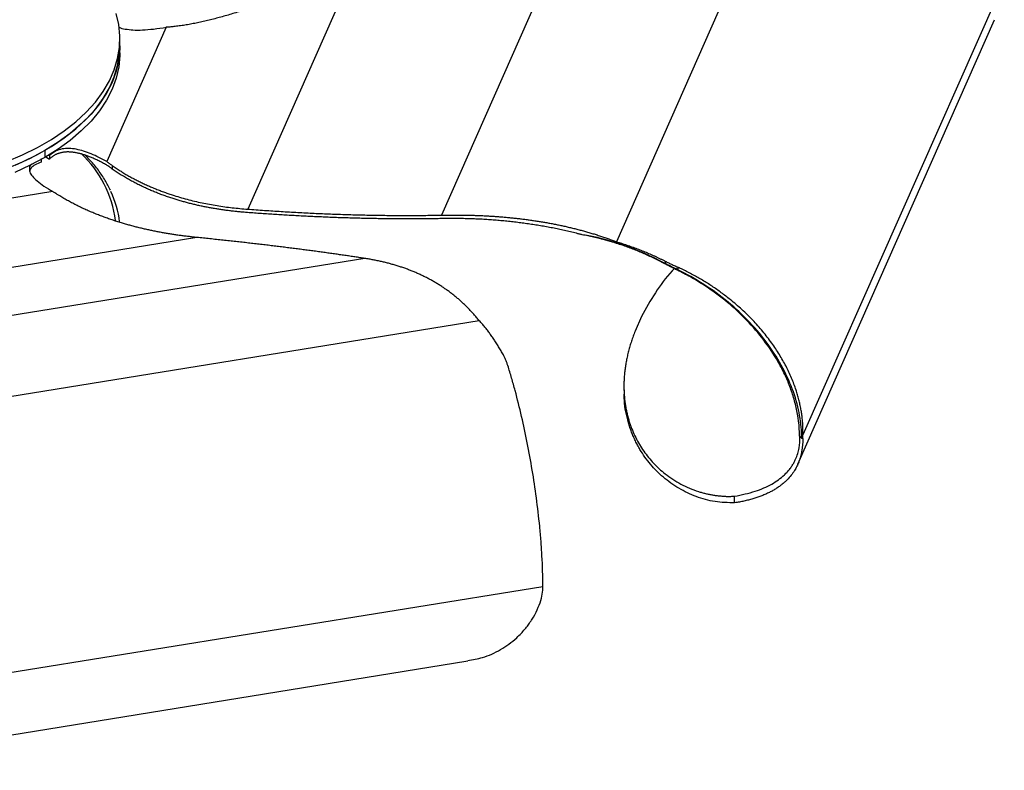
# Paper-space layout '_Isométrica' of a CAD drawing. Header units: millimetres. Extents: x -182 to 351, y -111 to 231.
# Tile 4 of 5: x 121 to 351, y -111 to 65. Entities that reach past the tile are written whole.
import ezdxf

# ---------------------------------------------------------------- set-up
doc = ezdxf.new("R2010")
doc.units = ezdxf.units.MM

psp = doc.layouts.new('_Isométrica')

# ---------------------------------------------------------------- linework, layer by layer
at = {"color": 7, "linetype": 'Continuous', "lineweight": 25}
for p, q in [((306.54, 116.3), (260.8, 12.92)), ((258.31, 105.89), (219.92, 19.14)), ((200.28, 78.36), (174.68, 20.53)), ((351.39, 74.06), (304.36, -32.21)), ((303.16, -39.08), (349.13, 64.81)), ((155.66, 63.04), (141.77, 31.65)), ((144.85, 57.08), (144.85, 60.34)), ((126.45, 32.34), (126.45, 31.52)), ((127.28, 34.22), (127.28, 32.58)), ((127.55, 32.74), (128.41, 32.24)), ((128.25, 33.15), (128.41, 33.06)), ((128.41, 33.06), (128.41, 32.24)), ((143.05, 30.75), (143.05, 29.92)), ((129.2, 24.66), (75.17, 15.91)), ((162.77, 13.93), (63.22, -2.19)), ((202.05, 9.02), (52.72, -15.17)), ((272.21, 8.38), (272.21, 7.82)), ((272.27, 7.68), (272.21, 7.82)), ((275.12, 6.98), (275.12, 6.38)), ((275.04, 6.28), (275.12, 6.38)), ((266.66, -4.56), (265.14, -7.99)), ((228.78, -5.56), (50.82, -34.38)), ((262.54, -20.83), (262.54, -21.66)), ((304.06, -32.99), (303.56, -32.5)), ((304.06, -32.99), (304.34, -33.02)), ((304.34, -33.02), (304.36, -32.21)), ((288.4, -48.09), (288.4, -46.54)), ((243.59, -67.68), (60.66, -97.31)), ((68.19, -110.59), (226.1, -85.02))]:
    psp.add_line(p, q, dxfattribs=at)
at = {"color": 7, "linetype": 'Continuous', "lineweight": 25, "flags": 128}
for points in [[(118.43, 31.64), (122.13, 33.2), (125.62, 34.93), (128.87, 36.81), (131.86, 38.82), (134.58, 40.96), (137, 43.22), (139.12, 45.57), (140.92, 48.01), (142.39, 50.53), (143.53, 53.1), (144.31, 55.71), (144.75, 58.35), (144.84, 61.01), (144.58, 63.65), (143.96, 66.28)], [(118.43, 30), (122.13, 31.57), (125.62, 33.3), (128.87, 35.17), (131.86, 37.19), (134.58, 39.33), (137, 41.58), (139.12, 43.94), (140.92, 46.38), (142.39, 48.89), (143.53, 51.46), (144.31, 54.08), (144.75, 56.72), (144.85, 58.71)], [(144.85, 58.71), (144.84, 58.05), (144.58, 55.4), (143.96, 52.77), (143, 50.17), (141.7, 47.63), (140.06, 45.15), (138.1, 42.75), (135.83, 40.44), (133.26, 38.24), (130.4, 36.16), (127.28, 34.22)], [(144.85, 57.08), (144.84, 56.41), (144.58, 53.76), (143.96, 51.13), (143, 48.54), (141.7, 45.99), (140.06, 43.52), (138.1, 41.12), (135.83, 38.81), (133.26, 36.61), (130.4, 34.53), (127.28, 32.58)], [(127.28, 34.22), (123.91, 32.41), (120.31, 30.77)], [(127.28, 32.58), (123.91, 30.78), (120.31, 29.13)]]:
    psp.add_lwpolyline(points, dxfattribs=at)
at = {"color": 8, "linetype": 'Continuous', "lineweight": 25}
psp.add_arc((118.59, 14.85), 25.38, 6.8252, 47.3614, dxfattribs=at)
at = {"color": 7, "linetype": 'Continuous', "lineweight": 25}
psp.add_arc((123.11, 15.23), 21.77, 6.1114, 25.7036, dxfattribs=at)
for points, knots in [([(200.28, 78.36), (199.83, 78.14), (198.95, 77.7), (197.62, 77.05), (196.29, 76.4), (194.96, 75.76), (193.64, 75.13), (192.31, 74.52), (190.99, 73.91), (189.67, 73.31), (188.35, 72.72), (187.04, 72.15), (185.72, 71.59), (184.4, 71.04), (183.09, 70.5), (181.78, 69.97), (180.47, 69.46), (179.16, 68.96), (177.85, 68.47), (176.49, 67.98), (175.1, 67.49), (173.67, 67.01), (172.25, 66.55), (170.84, 66.11), (169.45, 65.7), (168.06, 65.31), (166.69, 64.95), (165.33, 64.61), (163.98, 64.3), (162.65, 64.01), (161.32, 63.76), (160.01, 63.53), (158.7, 63.34), (157.84, 63.24), (157.41, 63.18)], [0, 0, 0, 0, 0.0322839, 0.0644455, 0.096484, 0.128399, 0.1601904, 0.1918582, 0.2234031, 0.2548258, 0.2861273, 0.3173092, 0.3483732, 0.3793214, 0.4101562, 0.4408804, 0.4714969, 0.5020093, 0.5324212, 0.562736, 0.59609, 0.6290735, 0.6616943, 0.6939614, 0.7258847, 0.7574748, 0.788743, 0.8197018, 0.8503667, 0.8807557, 0.9108897, 0.9407915, 0.9704861, 1, 1, 1, 1]), ([(144.63, 63.07), (144.64, 63.06), (145.02, 62.83), (146.18, 62.59), (148, 62.37), (150.24, 62.4), (152.84, 62.61), (154.67, 62.89), (155.66, 63.04)], [0, 0, 0, 0, 0.006469, 0.145929, 0.307905, 0.501129, 0.730796, 1, 1, 1, 1]), ([(157.41, 63.18), (157.26, 63.17), (156.96, 63.14), (156.52, 63.1), (156.09, 63.06), (155.8, 63.05), (155.66, 63.04)], [0, 0, 0, 0, 0.256825, 0.509079, 0.756793, 1, 1, 1, 1]), ([(141.77, 31.65), (140.54, 32.35), (139.32, 32.96), (136.95, 33.94), (135.78, 34.31), (133.51, 34.74), (132.41, 34.79), (130.31, 34.4), (129.31, 33.96), (128.41, 33.06)], [0, 0, 0, 0, 0.25, 0.25, 0.5, 0.5, 0.75, 0.75, 1, 1, 1, 1]), ([(141.73, 30.86), (141.57, 30.94), (141.27, 31.11), (140.81, 31.36), (140.36, 31.6), (139.91, 31.82), (139.47, 32.03), (139.04, 32.24), (138.61, 32.42), (138.2, 32.6), (137.78, 32.77), (137.38, 32.93), (136.98, 33.07), (136.59, 33.2), (136.21, 33.32), (135.83, 33.43), (135.46, 33.53), (135.09, 33.62), (134.74, 33.69), (134.39, 33.76), (134.04, 33.81), (133.71, 33.85), (133.38, 33.88), (133.05, 33.89), (132.74, 33.9), (132.43, 33.9), (132.12, 33.88), (131.83, 33.85), (131.54, 33.81), (131.26, 33.76), (130.98, 33.7), (130.71, 33.62), (130.45, 33.53), (130.19, 33.44), (129.95, 33.33), (129.71, 33.21), (129.47, 33.08), (129.24, 32.93), (129.02, 32.78), (128.81, 32.61), (128.6, 32.43), (128.47, 32.31), (128.41, 32.24)], [0, 0, 0, 0, 0.040128, 0.0791, 0.116925, 0.153614, 0.189179, 0.223632, 0.256987, 0.289261, 0.320469, 0.350631, 0.379768, 0.407903, 0.435062, 0.461273, 0.486568, 0.510983, 0.534557, 0.557335, 0.579363, 0.600697, 0.621395, 0.641522, 0.661148, 0.680349, 0.699206, 0.717804, 0.736233, 0.754583, 0.772949, 0.791421, 0.810091, 0.829047, 0.848374, 0.868149, 0.888448, 0.909339, 0.930885, 0.953143, 0.976166, 1, 1, 1, 1]), ([(142.65, 24.95), (142.26, 25.72), (141.45, 27.32), (139.84, 29.64), (138.27, 31.6), (137.13, 32.73), (136.73, 33.13)], [0, 0, 0, 0, 0.271321, 0.557302, 0.844126, 1, 1, 1, 1]), ([(124.28, 31.1), (124.22, 31.06), (123.87, 30.79), (123.64, 30.12), (123.73, 29.18), (124.39, 28.15), (125.53, 27.05), (127.16, 25.85), (128.48, 25.08), (129.2, 24.66)], [0, 0, 0, 0, 0.020917, 0.134423, 0.255923, 0.397038, 0.565377, 0.765466, 1, 1, 1, 1]), ([(126.45, 31.52), (125.96, 31.32), (125.04, 30.96), (124.07, 30.23), (123.86, 29.71), (123.77, 29.47)], [0, 0, 0, 0, 0.390971, 0.730438, 1, 1, 1, 1]), ([(143.05, 29.92), (142.94, 30), (142.72, 30.16), (142.38, 30.39), (142.06, 30.62), (141.84, 30.78), (141.73, 30.86)], [0, 0, 0, 0, 0.25706, 0.50939, 0.757026, 1, 1, 1, 1]), ([(141.77, 31.65), (141.87, 31.58), (142.09, 31.42), (142.4, 31.2), (142.73, 30.97), (142.94, 30.82), (143.05, 30.74)], [0, 0, 0, 0, 0.2432068, 0.4909213, 0.743175, 1, 1, 1, 1]), ([(143.05, 30.74), (143.2, 30.64), (143.5, 30.43), (143.96, 30.12), (144.41, 29.82), (144.87, 29.52), (145.33, 29.23), (145.79, 28.95), (146.26, 28.67), (146.72, 28.4), (147.19, 28.13), (147.66, 27.87), (148.14, 27.62), (148.61, 27.37), (149.09, 27.13), (149.57, 26.89), (150.05, 26.66), (150.53, 26.43), (151.02, 26.2), (151.51, 25.98), (152, 25.77), (152.49, 25.56), (152.99, 25.35), (153.49, 25.15), (153.99, 24.96), (154.49, 24.76), (155, 24.58), (155.51, 24.39), (156.02, 24.22), (156.53, 24.04), (157.45, 23.74), (158.78, 23.33), (160.52, 22.84), (162.26, 22.4), (164.02, 22.01), (165.78, 21.66), (167.54, 21.36), (169.32, 21.09), (171.1, 20.87), (172.89, 20.68), (174.08, 20.58), (174.68, 20.53)], [0, 0, 0, 0, 0.014255, 0.028548, 0.042883, 0.057264, 0.071692, 0.086172, 0.100705, 0.115294, 0.129943, 0.144653, 0.159426, 0.174266, 0.189173, 0.204151, 0.219199, 0.234322, 0.249518, 0.264791, 0.28014, 0.295568, 0.311076, 0.326664, 0.342334, 0.358087, 0.373924, 0.389846, 0.405854, 0.421949, 0.438131, 0.492686, 0.547563, 0.602784, 0.658365, 0.714322, 0.770664, 0.827401, 0.884536, 0.94207, 1, 1, 1, 1]), ([(174.64, 19.74), (174.3, 19.77), (173.64, 19.82), (172.64, 19.91), (171.65, 20.02), (170.66, 20.13), (169.67, 20.25), (168.68, 20.39), (167.7, 20.54), (166.72, 20.7), (165.74, 20.88), (164.76, 21.06), (163.79, 21.26), (162.82, 21.48), (161.85, 21.71), (160.88, 21.95), (159.91, 22.21), (158.95, 22.48), (157.99, 22.77), (156.99, 23.08), (155.97, 23.43), (154.91, 23.8), (153.87, 24.19), (152.84, 24.61), (151.82, 25.04), (150.8, 25.49), (149.8, 25.96), (148.81, 26.45), (147.83, 26.97), (146.85, 27.51), (145.89, 28.07), (144.93, 28.66), (143.99, 29.27), (143.36, 29.71), (143.05, 29.92)], [0, 0, 0, 0, 0.032221, 0.064322, 0.0963, 0.128156, 0.15989, 0.191502, 0.222991, 0.25436, 0.285609, 0.316739, 0.347752, 0.37865, 0.409436, 0.440112, 0.470682, 0.501148, 0.531514, 0.561783, 0.595218, 0.62828, 0.660978, 0.693321, 0.725317, 0.756979, 0.788317, 0.819343, 0.850073, 0.880525, 0.91072, 0.940681, 0.970432, 1, 1, 1, 1]), ([(130.53, 23.78), (130.41, 23.85), (130.18, 23.99), (129.85, 24.21), (129.52, 24.43), (129.31, 24.58), (129.2, 24.66)], [0, 0, 0, 0, 0.256825, 0.5090787, 0.7567932, 1, 1, 1, 1]), ([(162.77, 13.93), (162.44, 13.96), (161.8, 14.03), (160.83, 14.14), (159.87, 14.26), (158.9, 14.38), (157.92, 14.52), (156.95, 14.67), (155.98, 14.83), (155.01, 14.99), (154.03, 15.17), (153.05, 15.36), (152.07, 15.56), (151.1, 15.78), (150.11, 16), (149.13, 16.24), (148.15, 16.49), (147.16, 16.76), (146.18, 17.03), (145.16, 17.34), (144.1, 17.66), (143.02, 18.02), (141.94, 18.39), (140.87, 18.78), (139.81, 19.19), (138.75, 19.61), (137.7, 20.06), (136.65, 20.52), (135.62, 21), (134.59, 21.51), (133.56, 22.04), (132.55, 22.59), (131.53, 23.17), (130.86, 23.57), (130.53, 23.78)], [0, 0, 0, 0, 0.032284, 0.064445, 0.096484, 0.128399, 0.16019, 0.191858, 0.223403, 0.254826, 0.286127, 0.317309, 0.348373, 0.379321, 0.410156, 0.44088, 0.471497, 0.502009, 0.532421, 0.562736, 0.59609, 0.629073, 0.661694, 0.693961, 0.725885, 0.757475, 0.788743, 0.819702, 0.850367, 0.880756, 0.91089, 0.940791, 0.970486, 1, 1, 1, 1]), ([(219.92, 18.33), (219.42, 18.32), (218.42, 18.3), (216.92, 18.28), (215.42, 18.27), (213.91, 18.26), (212.4, 18.26), (210.88, 18.26), (209.36, 18.27), (207.83, 18.28), (206.3, 18.29), (204.76, 18.32), (203.22, 18.35), (201.67, 18.38), (200.12, 18.42), (198.56, 18.46), (197, 18.51), (195.44, 18.56), (193.86, 18.62), (192.29, 18.69), (190.71, 18.76), (189.12, 18.83), (187.53, 18.91), (185.94, 19), (184.34, 19.09), (182.73, 19.18), (181.12, 19.29), (179.51, 19.39), (177.89, 19.5), (176.26, 19.62), (175.18, 19.7), (174.64, 19.74)], [0, 0, 0, 0, 0.03155, 0.063305, 0.095265, 0.127431, 0.159803, 0.192382, 0.225169, 0.258164, 0.291368, 0.324781, 0.358403, 0.392236, 0.426279, 0.460534, 0.495, 0.529679, 0.56457, 0.599674, 0.634991, 0.670522, 0.706268, 0.742229, 0.778404, 0.814796, 0.851403, 0.888227, 0.925267, 0.962525, 1, 1, 1, 1]), ([(174.68, 20.53), (175.34, 20.49), (176.64, 20.39), (178.6, 20.25), (180.56, 20.12), (182.5, 20), (184.44, 19.88), (186.37, 19.77), (188.29, 19.67), (190.21, 19.58), (192.12, 19.5), (194.02, 19.42), (195.92, 19.35), (197.81, 19.29), (199.69, 19.23), (201.56, 19.19), (203.43, 19.15), (205.29, 19.12), (207.14, 19.09), (208.99, 19.08), (210.83, 19.07), (212.66, 19.07), (214.48, 19.07), (216.3, 19.09), (218.11, 19.11), (219.32, 19.13), (219.92, 19.14)], [0, 0, 0, 0, 0.045252, 0.090187, 0.134805, 0.179108, 0.223095, 0.266768, 0.310126, 0.353172, 0.395906, 0.438328, 0.480439, 0.522241, 0.563733, 0.604917, 0.645794, 0.686364, 0.726628, 0.766588, 0.806244, 0.845597, 0.884648, 0.923398, 0.961848, 1, 1, 1, 1]), ([(219.92, 19.14), (220.28, 19.15), (220.98, 19.16), (222.04, 19.17), (223.09, 19.17), (224.14, 19.17), (225.19, 19.15), (226.24, 19.13), (227.29, 19.11), (228.33, 19.07), (229.37, 19.03), (230.41, 18.98), (231.45, 18.92), (232.49, 18.85), (233.52, 18.77), (234.55, 18.69), (235.58, 18.59), (236.61, 18.49), (237.64, 18.38), (238.66, 18.26), (239.68, 18.13), (240.7, 17.99), (241.72, 17.84), (242.74, 17.68), (243.75, 17.52), (244.77, 17.34), (245.78, 17.15), (246.79, 16.95), (247.8, 16.75), (248.8, 16.53), (249.81, 16.29), (250.81, 16.05), (251.82, 15.8), (252.82, 15.53), (253.82, 15.25), (254.82, 14.96), (255.82, 14.66), (256.81, 14.34), (257.81, 14.01), (258.81, 13.66), (259.8, 13.3), (260.46, 13.05), (260.8, 12.92)], [0, 0, 0, 0, 0.02872, 0.057219, 0.085498, 0.113558, 0.141401, 0.169026, 0.196436, 0.223632, 0.250616, 0.27739, 0.303956, 0.330316, 0.356472, 0.382427, 0.408185, 0.433747, 0.459117, 0.484299, 0.509295, 0.534109, 0.558745, 0.583206, 0.607496, 0.631619, 0.655581, 0.679386, 0.70304, 0.726548, 0.749917, 0.773152, 0.79626, 0.81925, 0.842129, 0.864906, 0.887591, 0.910194, 0.932725, 0.955195, 0.977616, 1, 1, 1, 1]), ([(252.83, 14.54), (252.6, 14.6), (252.13, 14.72), (251.44, 14.9), (250.75, 15.07), (250.06, 15.23), (249.36, 15.39), (248.67, 15.55), (247.97, 15.7), (247.27, 15.85), (246.57, 16), (245.87, 16.14), (245.17, 16.27), (244.47, 16.4), (243.76, 16.53), (243.06, 16.65), (242.35, 16.77), (241.65, 16.88), (240.94, 16.99), (240.23, 17.09), (239.52, 17.19), (238.81, 17.29), (238.1, 17.38), (237.38, 17.47), (236.67, 17.55), (235.95, 17.63), (235.23, 17.71), (234.52, 17.78), (233.8, 17.84), (233.08, 17.91), (232.36, 17.97), (231.63, 18.02), (230.91, 18.07), (230.18, 18.12), (229.46, 18.16), (228.73, 18.2), (228, 18.23), (227.27, 18.26), (226.54, 18.29), (225.81, 18.31), (225.08, 18.32), (224.34, 18.34), (223.61, 18.35), (222.87, 18.35), (222.13, 18.35), (221.4, 18.35), (220.66, 18.34), (220.16, 18.33), (219.92, 18.33)], [0, 0, 0, 0, 0.019378, 0.038835, 0.058374, 0.077996, 0.097703, 0.117498, 0.137383, 0.15736, 0.177429, 0.197595, 0.217858, 0.23822, 0.258683, 0.279248, 0.299918, 0.320694, 0.341577, 0.362569, 0.383672, 0.404886, 0.426214, 0.447656, 0.469215, 0.490891, 0.512685, 0.5346, 0.556637, 0.578796, 0.60108, 0.623489, 0.646024, 0.668688, 0.69148, 0.714402, 0.737456, 0.760642, 0.783962, 0.807416, 0.831005, 0.854731, 0.878594, 0.902595, 0.926736, 0.951016, 0.975437, 1, 1, 1, 1]), ([(202.05, 9.02), (201.67, 9.08), (200.91, 9.2), (199.74, 9.37), (198.56, 9.55), (197.37, 9.73), (196.16, 9.9), (194.94, 10.08), (193.71, 10.25), (192.45, 10.42), (191.19, 10.6), (189.91, 10.77), (188.61, 10.94), (187.3, 11.11), (185.97, 11.28), (184.63, 11.45), (183.28, 11.62), (181.91, 11.79), (180.53, 11.96), (179.13, 12.13), (177.71, 12.29), (176.28, 12.46), (174.84, 12.63), (173.38, 12.79), (171.91, 12.95), (170.42, 13.12), (168.92, 13.28), (167.4, 13.44), (165.87, 13.61), (164.33, 13.77), (163.29, 13.87), (162.77, 13.93)], [0, 0, 0, 0, 0.031553, 0.06331, 0.095272, 0.127439, 0.159814, 0.192394, 0.225183, 0.258179, 0.291384, 0.324797, 0.358421, 0.392254, 0.426298, 0.460553, 0.495019, 0.529697, 0.564588, 0.599691, 0.635008, 0.670538, 0.706283, 0.742242, 0.778417, 0.814806, 0.851412, 0.888234, 0.925272, 0.962527, 1, 1, 1, 1]), ([(261.2, 12.42), (260.95, 12.5), (260.44, 12.67), (259.69, 12.9), (258.96, 13.11), (258.23, 13.32), (257.51, 13.51), (256.81, 13.69), (256.12, 13.86), (255.44, 14.02), (254.77, 14.16), (254.11, 14.3), (253.47, 14.42), (253.04, 14.5), (252.83, 14.54)], [0, 0, 0, 0, 0.091983, 0.182313, 0.271016, 0.35812, 0.443648, 0.527624, 0.61007, 0.691005, 0.770448, 0.848418, 0.92493, 1, 1, 1, 1]), ([(260.8, 12.92), (261, 12.86), (261.4, 12.74), (262.01, 12.56), (262.61, 12.36), (263.22, 12.16), (263.82, 11.96), (264.42, 11.74), (265.02, 11.52), (265.63, 11.3), (266.23, 11.06), (266.83, 10.82), (267.42, 10.58), (268.02, 10.32), (268.62, 10.07), (269.22, 9.8), (269.82, 9.53), (270.42, 9.25), (271.01, 8.96), (271.61, 8.67), (272.01, 8.48), (272.21, 8.38)], [0, 0, 0, 0, 0.0531434, 0.1061703, 0.1590848, 0.211893, 0.2646023, 0.3172222, 0.3697638, 0.4222398, 0.4746644, 0.5270535, 0.5794243, 0.6317954, 0.6841865, 0.7366186, 0.7891138, 0.8416925, 0.8943629, 0.9471301, 1, 1, 1, 1]), ([(272.27, 7.68), (272.07, 7.79), (271.67, 8), (271.06, 8.32), (270.45, 8.62), (269.84, 8.92), (269.23, 9.22), (268.62, 9.51), (268.01, 9.79), (267.4, 10.06), (266.78, 10.33), (266.17, 10.59), (265.55, 10.85), (264.94, 11.09), (264.32, 11.33), (263.7, 11.56), (263.07, 11.79), (262.45, 12.01), (261.83, 12.22), (261.41, 12.35), (261.2, 12.42)], [0, 0, 0, 0, 0.055588, 0.111082, 0.166491, 0.221822, 0.277087, 0.332309, 0.387516, 0.442732, 0.497981, 0.553286, 0.608668, 0.664149, 0.719745, 0.775475, 0.831353, 0.887392, 0.943605, 1, 1, 1, 1]), ([(228.78, -5.56), (228.68, -5.43), (228.46, -5.16), (228.14, -4.77), (227.81, -4.39), (227.49, -4.02), (227.16, -3.65), (226.82, -3.28), (226.49, -2.93), (226.15, -2.58), (225.81, -2.23), (225.46, -1.9), (225.12, -1.57), (224.77, -1.24), (224.42, -0.92), (224.06, -0.61), (223.71, -0.3), (223.35, 0), (222.99, 0.29), (222.62, 0.58), (222.26, 0.87), (221.89, 1.15), (221.51, 1.42), (221.14, 1.69), (220.76, 1.96), (220.38, 2.22), (220, 2.47), (219.62, 2.72), (219.23, 2.96), (218.84, 3.2), (218.45, 3.44), (218.05, 3.67), (217.65, 3.89), (217.25, 4.11), (216.85, 4.32), (216.44, 4.54), (216.03, 4.74), (215.62, 4.94), (215.21, 5.14), (214.79, 5.33), (214.37, 5.52), (213.95, 5.7), (213.53, 5.88), (213.1, 6.06), (212.67, 6.23), (212.24, 6.4), (211.8, 6.56), (211.37, 6.72), (210.92, 6.87), (210.48, 7.02), (210.04, 7.16), (209.59, 7.3), (209.14, 7.44), (208.68, 7.57), (208.23, 7.7), (207.77, 7.83), (207.31, 7.95), (206.84, 8.06), (206.38, 8.18), (205.91, 8.28), (205.43, 8.39), (204.96, 8.49), (204.48, 8.59), (204, 8.68), (203.52, 8.77), (203.03, 8.86), (202.54, 8.94), (202.22, 8.99), (202.05, 9.02)], [0, 0, 0, 0, 0.013562, 0.027136, 0.040725, 0.054331, 0.067957, 0.081606, 0.095279, 0.10898, 0.12271, 0.136473, 0.150269, 0.164102, 0.177972, 0.191883, 0.205837, 0.219834, 0.233877, 0.247967, 0.262106, 0.276295, 0.290536, 0.304829, 0.319177, 0.333581, 0.348041, 0.362558, 0.377135, 0.391772, 0.40647, 0.42123, 0.436053, 0.45094, 0.465892, 0.480909, 0.495993, 0.511144, 0.526363, 0.54165, 0.557006, 0.572433, 0.587931, 0.6035, 0.619141, 0.634855, 0.650643, 0.666504, 0.68244, 0.698452, 0.714539, 0.730702, 0.746942, 0.763259, 0.779653, 0.796126, 0.812677, 0.829307, 0.846016, 0.862804, 0.879672, 0.89662, 0.913649, 0.930757, 0.947947, 0.965217, 0.982568, 1, 1, 1, 1]), ([(272.21, 8.38), (272.34, 8.31), (272.61, 8.17), (273.02, 7.97), (273.44, 7.77), (273.85, 7.57), (274.27, 7.37), (274.69, 7.18), (274.98, 7.05), (275.12, 6.98)], [0, 0, 0, 0, 0.141614, 0.283531, 0.425817, 0.568539, 0.711766, 0.855563, 1, 1, 1, 1]), ([(275.04, 6.27), (274.9, 6.34), (274.63, 6.47), (274.23, 6.67), (273.84, 6.87), (273.44, 7.07), (273.05, 7.27), (272.66, 7.48), (272.4, 7.61), (272.27, 7.68)], [0, 0, 0, 0, 0.1446397, 0.2885719, 0.4318646, 0.5745858, 0.7168035, 0.8585857, 1, 1, 1, 1]), ([(304.36, -32.21), (304.36, -32.03), (304.37, -31.67), (304.37, -31.13), (304.36, -30.59), (304.34, -30.05), (304.31, -29.5), (304.26, -28.96), (304.21, -28.41), (304.15, -27.86), (304.07, -27.31), (303.99, -26.76), (303.9, -26.21), (303.79, -25.65), (303.67, -25.1), (303.55, -24.54), (303.41, -23.99), (303.26, -23.43), (303.1, -22.87), (302.93, -22.31), (302.51, -20.99), (301.74, -18.93), (300.44, -16.15), (298.89, -13.42), (297.07, -10.69), (295, -8), (292.67, -5.39), (290.13, -2.9), (287.98, -1.06), (286.34, 0.23), (285.29, 1.02), (284.23, 1.78), (283.14, 2.52), (282.05, 3.23), (280.93, 3.92), (279.8, 4.58), (278.66, 5.22), (277.49, 5.83), (276.31, 6.42), (275.52, 6.8), (275.12, 6.98)], [0, 0, 0, 0, 0.011903, 0.023796, 0.035682, 0.047565, 0.059447, 0.071332, 0.083224, 0.095125, 0.107039, 0.118969, 0.130917, 0.142889, 0.154885, 0.16691, 0.178967, 0.191059, 0.203189, 0.215359, 0.227574, 0.289085, 0.350626, 0.412578, 0.475313, 0.541322, 0.607035, 0.672865, 0.739223, 0.76322, 0.787104, 0.810892, 0.834603, 0.858256, 0.881869, 0.905461, 0.929052, 0.952659, 0.976302, 1, 1, 1, 1]), ([(274.32, 6.64), (274.16, 6.47), (272.38, 4.66), (269.69, 0.95), (267.69, -2.7), (266.66, -4.56)], [0, 0, 0, 0, 0.046591, 0.511214, 1, 1, 1, 1]), ([(303.56, -32.5), (303.56, -30.08), (303.27, -27.87), (302.55, -24.73), (302.26, -23.71), (301.62, -21.73), (301.26, -20.77), (300.48, -18.88), (300.05, -17.96), (299.14, -16.16), (297.69, -13.52), (294.84, -9.39), (292.15, -6.37), (289.28, -3.47), (286.23, -0.69), (281.9, 2.43), (279.05, 4.14), (277.09, 5.24), (276.08, 5.77), (275.04, 6.27)], [0, 0, 0, 0, 0.125, 0.125, 0.1875, 0.1875, 0.25, 0.25, 0.3125, 0.3125, 0.375, 0.5, 0.625, 0.625, 0.75, 0.875, 0.9375, 0.9375, 1, 1, 1, 1]), ([(304.06, -32.99), (304.06, -31.27), (303.91, -29.5), (303.27, -25.88), (302.78, -24.04), (301.48, -20.32), (300.66, -18.46), (298.69, -14.75), (297.55, -12.91), (294.95, -9.33), (293.51, -7.59), (290.36, -4.25), (288.66, -2.66), (283.25, 1.8), (279.25, 4.37), (275.12, 6.38)], [0, 0, 0, 0, 0.125, 0.125, 0.25, 0.25, 0.375, 0.375, 0.5, 0.5, 0.625, 0.625, 0.75, 0.75, 1, 1, 1, 1]), ([(234.39, -13.54), (234.3, -13.37), (234.12, -13.05), (233.85, -12.56), (233.57, -12.09), (233.29, -11.62), (233.01, -11.16), (232.73, -10.71), (232.44, -10.27), (232.15, -9.83), (231.86, -9.4), (231.56, -8.98), (231.27, -8.57), (230.97, -8.17), (230.66, -7.77), (230.36, -7.38), (230.05, -7), (229.74, -6.63), (229.42, -6.27), (229.1, -5.91), (228.89, -5.68), (228.78, -5.56)], [0, 0, 0, 0, 0.05287, 0.105637, 0.158308, 0.210886, 0.263381, 0.315814, 0.368205, 0.420576, 0.472946, 0.525336, 0.57776, 0.630236, 0.682778, 0.735398, 0.788107, 0.840915, 0.89383, 0.946857, 1, 1, 1, 1]), ([(265.14, -7.99), (265.07, -8.19), (264.92, -8.58), (264.7, -9.16), (264.49, -9.75), (264.3, -10.33), (264.12, -10.9), (263.94, -11.48), (263.78, -12.05), (263.63, -12.63), (263.48, -13.2), (263.35, -13.76), (263.23, -14.33), (263.12, -14.89), (263.01, -15.45), (262.92, -16.01), (262.84, -16.56), (262.77, -17.11), (262.71, -17.66), (262.66, -18.21), (262.61, -18.75), (262.58, -19.29), (262.56, -19.83), (262.55, -20.36), (262.54, -20.89), (262.55, -21.42), (262.57, -21.94), (262.59, -22.46), (262.63, -22.98), (262.67, -23.5), (262.72, -24.01), (262.78, -24.51), (262.85, -25.02), (262.93, -25.52), (263.02, -26.01), (263.12, -26.5), (263.22, -26.99), (263.34, -27.47), (263.46, -27.95), (263.59, -28.43), (263.73, -28.9), (264.21, -30.4), (265.21, -32.85), (267.1, -36.04), (269.42, -38.89), (271.76, -41.03), (273.94, -42.6), (275.84, -43.73), (277.85, -44.68), (279.51, -45.3), (280.77, -45.68), (281.59, -45.9), (282.42, -46.09), (283.25, -46.25), (284.1, -46.38), (284.95, -46.47), (285.81, -46.54), (286.67, -46.58), (287.53, -46.58), (288.11, -46.55), (288.4, -46.54)], [0, 0, 0, 0, 0.0109139, 0.0217669, 0.0325598, 0.0432936, 0.0539693, 0.0645877, 0.0751499, 0.0856566, 0.096109, 0.1065079, 0.1168542, 0.127149, 0.1373931, 0.1475875, 0.1577331, 0.1678308, 0.1778816, 0.1878863, 0.1978459, 0.2077612, 0.2176331, 0.2274624, 0.2372501, 0.246997, 0.2567038, 0.2663715, 0.2760007, 0.2855924, 0.2951472, 0.304666, 0.3141495, 0.3235984, 0.3330134, 0.3423954, 0.351745, 0.3610629, 0.3703498, 0.3796064, 0.3888334, 0.3980315, 0.4687528, 0.5385133, 0.6075883, 0.676226, 0.7172528, 0.7584479, 0.7998602, 0.841544, 0.8572845, 0.8730384, 0.8888088, 0.9045993, 0.9204138, 0.9362563, 0.9521314, 0.9680438, 0.9839984, 1, 1, 1, 1]), ([(235.44, -16.03), (235.4, -15.9), (235.32, -15.65), (235.19, -15.29), (235.05, -14.92), (234.9, -14.57), (234.74, -14.22), (234.57, -13.87), (234.45, -13.65), (234.39, -13.54)], [0, 0, 0, 0, 0.144437, 0.288234, 0.431461, 0.574183, 0.716469, 0.858386, 1, 1, 1, 1]), ([(243.59, -67.68), (243.62, -65.21), (243.54, -62.82), (243.35, -59.31), (243.27, -58.15), (243.1, -55.86), (242.99, -54.72), (242.66, -51.33), (242.4, -49.11), (241.82, -44.72), (241.49, -42.56), (240.78, -38.28), (240.39, -36.17), (239.56, -32), (238.68, -27.87), (237.43, -22.85), (236.61, -19.9), (236.04, -17.95), (235.75, -16.99), (235.44, -16.03)], [0, 0, 0, 0, 0.125, 0.125, 0.1875, 0.1875, 0.25, 0.25, 0.375, 0.375, 0.5, 0.5, 0.625, 0.625, 0.75, 0.875, 0.9375, 0.9375, 1, 1, 1, 1]), ([(288.4, -48.09), (286.87, -48.05), (283.82, -47.99), (280.14, -46.95), (277.37, -45.78), (275.38, -44.72), (273.5, -43.49), (271.21, -41.7), (268.67, -39.15), (266.8, -36.52), (265.73, -34.63), (265.22, -33.63), (264.75, -32.59), (264.32, -31.54), (263.94, -30.46), (263.21, -28.07), (262.57, -25.14), (262.64, -22.52), (262.67, -21.66)], [0, 0, 0, 0, 0.110488, 0.219554, 0.273807, 0.327953, 0.382048, 0.436145, 0.539249, 0.643458, 0.671, 0.69866, 0.726447, 0.754373, 0.782448, 0.810683, 0.937834, 1, 1, 1, 1]), ([(288.4, -46.54), (290.04, -46.2), (293.17, -45.55), (297.05, -43.85), (299.43, -42.17), (300.74, -40.84), (301.36, -40.1), (301.87, -39.36), (302.3, -38.63), (302.73, -37.73), (303.13, -36.64), (303.56, -35), (303.63, -33.53), (303.67, -32.6)], [0, 0, 0, 0, 0.210126, 0.400815, 0.574809, 0.624959, 0.671552, 0.714605, 0.754095, 0.789977, 0.85115, 0.905588, 1, 1, 1, 1]), ([(304.34, -33.02), (304.34, -33.11), (304.34, -33.29), (304.33, -33.56), (304.31, -33.85), (304.3, -34.14), (304.27, -34.43), (304.25, -34.73), (304.21, -35.03), (304.18, -35.34), (304.13, -35.65), (304.08, -35.97), (304.02, -36.29), (303.95, -36.61), (303.88, -36.93), (303.8, -37.26), (303.71, -37.58), (303.61, -37.91), (303.49, -38.23), (303.29, -38.79), (302.94, -39.59), (302.37, -40.62), (301.62, -41.68), (300.82, -42.58), (300.05, -43.3), (299.38, -43.86), (298.67, -44.38), (297.92, -44.87), (297.14, -45.33), (296.31, -45.76), (295.45, -46.16), (294.55, -46.53), (293.62, -46.86), (292.64, -47.17), (291.64, -47.44), (290.59, -47.69), (289.52, -47.91), (288.77, -48.03), (288.4, -48.09)], [0, 0, 0, 0, 0.008449, 0.017311, 0.026576, 0.036236, 0.046284, 0.056712, 0.067514, 0.078684, 0.090217, 0.102111, 0.114363, 0.12697, 0.13993, 0.153237, 0.166887, 0.180877, 0.195205, 0.20987, 0.255635, 0.307917, 0.366518, 0.431342, 0.470306, 0.509364, 0.548573, 0.587975, 0.627607, 0.667506, 0.707704, 0.748234, 0.789128, 0.830412, 0.872115, 0.914263, 0.956884, 1, 1, 1, 1]), ([(226.09, -84.93), (227.24, -84.73), (229.89, -84.28), (233.75, -82.53), (236.7, -80.43), (238.51, -78.65), (239.4, -77.66), (240.17, -76.68), (240.84, -75.73), (241.68, -74.39), (242.54, -72.64), (243.3, -70.51), (243.5, -69.11), (243.58, -68.49)], [0, 0, 0, 0, 0.153305, 0.351338, 0.543634, 0.598441, 0.649122, 0.695648, 0.737939, 0.77588, 0.864604, 0.939646, 1, 1, 1, 1])]:
    psp.add_open_spline(points, degree=3, knots=knots, dxfattribs=at)
for points in [[(272.21, 7.82), (265.62, 11.32), (258.89, 13.64), (252.83, 14.53)], [(275.12, 6.38), (274.13, 6.85), (273.15, 7.33), (272.21, 7.82)], [(243.58, -68.49), (243.59, -68.23), (243.59, -67.96), (243.59, -67.68)]]:
    psp.add_open_spline(points, degree=3, dxfattribs=at)

doc.saveas('drawing.dxf')
